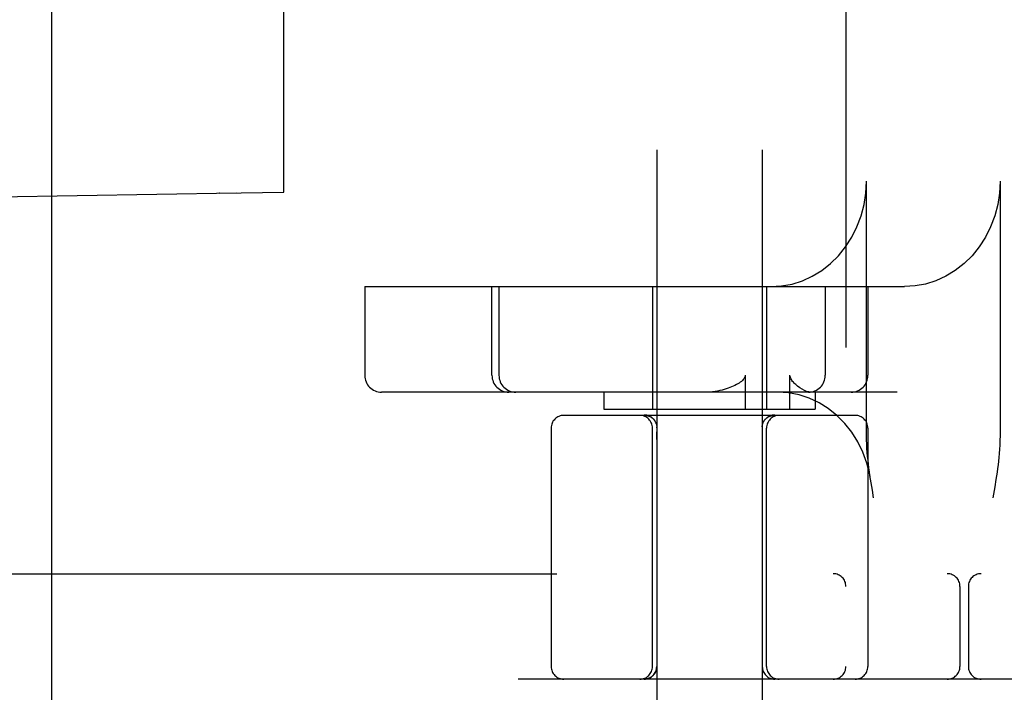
# Model space of a CAD drawing. Header units: inches. Extents: x 0 to 215, y 0 to 139.
# Tile 61 of 111: x 123.908 to 125.074, y 50.346 to 51.143. Entities that reach past the tile are written whole.
import ezdxf

# ---------------------------------------------------------------- set-up
doc = ezdxf.new("R2010")
doc.units = ezdxf.units.IN
doc.header["$LTSCALE"] = 11.804375
doc.header["$MEASUREMENT"] = 0
doc.linetypes.add('HIDDEN', pattern=[0.2, 0.1, -0.1])
doc.layers.add('DEFAULT_2', color=8, linetype='HIDDEN')

msp = doc.modelspace()

# ---------------------------------------------------------------- linework, layer by layer
at = {"layer": 'DEFAULT_2', "color": 8, "linetype": 'HIDDEN'}
for p, q in [((125.011, 54.829), (125.011, 49.3285)), ((124.886, 54.296), (124.886, 49.8615)), ((123.946, 50.1743), (123.946, 53.5493)), ((124.662, 53.3499), (124.662, 49.8808)), ((124.787, 53.3499), (124.787, 49.8808)), ((124.1445, 52.7862), (124.1445, 50.9374)), ((124.2206, 50.9387), (124.2206, 52.7849)), ((124.9104, 50.6503), (124.9104, 50.9518)), ((125.0685, 50.9518), (125.0685, 50.6503)), ((124.1645, 50.9377), (123.4255, 50.9248)), ((124.1446, 50.9374), (124.1445, 50.9374)), ((124.1446, 50.9374), (124.2206, 50.9387)), ((124.3163, 50.8268), (124.3163, 50.7218)), ((124.3163, 50.8268), (124.9552, 50.8268)), ((124.4669, 50.7218), (124.4669, 50.8268)), ((124.4752, 50.8268), (124.4752, 50.7218)), ((124.657, 50.8268), (124.657, 50.6818)), ((124.792, 50.8268), (124.792, 50.6818)), ((124.8616, 50.8268), (124.8616, 50.7218)), ((124.9121, 50.8268), (124.9121, 50.7218)), ((124.7668, 50.7218), (124.7668, 50.6818)), ((124.8198, 50.6818), (124.8198, 50.7218)), ((124.9468, 50.7018), (124.3363, 50.7018)), ((124.5995, 50.7018), (124.5995, 50.6818)), ((124.8495, 50.7018), (124.8495, 50.6818)), ((124.897, 50.6743), (124.552, 50.6743)), ((124.5995, 50.6818), (124.8495, 50.6818)), ((124.6484, 50.6743), (124.6485, 50.6743)), ((124.6485, 50.6743), (124.6487, 50.6743)), ((124.6487, 50.6743), (124.649, 50.6743)), ((124.6489, 50.6743), (124.6492, 50.6743)), ((124.6497, 50.6742), (124.65, 50.6742)), ((124.7987, 50.6741), (124.7991, 50.6742)), ((124.799, 50.6742), (124.7993, 50.6742)), ((124.7993, 50.6742), (124.7996, 50.6742)), ((124.7996, 50.6742), (124.7999, 50.6743)), ((124.7998, 50.6743), (124.8001, 50.6743)), ((124.8001, 50.6743), (124.8003, 50.6743)), ((124.8003, 50.6743), (124.8006, 50.6743)), ((124.8005, 50.6743), (124.8007, 50.6743)), ((124.6547, 50.6727), (124.655, 50.6725)), ((124.655, 50.6725), (124.6554, 50.6723)), ((124.6553, 50.6723), (124.6557, 50.6721)), ((124.6563, 50.6716), (124.6566, 50.6714)), ((124.6566, 50.6714), (124.6569, 50.6712)), ((124.6569, 50.6712), (124.6572, 50.6709)), ((124.6572, 50.6709), (124.6575, 50.6706)), ((124.6575, 50.6707), (124.6578, 50.6704)), ((124.6578, 50.6704), (124.6579, 50.6703)), ((124.6581, 50.6701), (124.6579, 50.6703)), ((124.6599, 50.6677), (124.6601, 50.6674)), ((124.6613, 50.665), (124.6614, 50.6647)), ((124.6615, 50.6643), (124.6614, 50.6647)), ((124.7887, 50.6671), (124.7885, 50.6668)), ((124.7891, 50.6677), (124.7889, 50.6674)), ((124.7895, 50.6684), (124.7893, 50.6681)), ((124.7905, 50.6696), (124.7902, 50.6693)), ((124.791, 50.6701), (124.7907, 50.6699)), ((124.7912, 50.6704), (124.7915, 50.6707)), ((124.7912, 50.6703), (124.7913, 50.6704)), ((124.7915, 50.6707), (124.7913, 50.6704)), ((124.7915, 50.6706), (124.7918, 50.6709)), ((124.7918, 50.6709), (124.7921, 50.6712)), ((124.7927, 50.6716), (124.793, 50.6719)), ((124.793, 50.6719), (124.7934, 50.6721)), ((124.7934, 50.6721), (124.7937, 50.6723)), ((124.7937, 50.6723), (124.794, 50.6725)), ((124.537, 50.6593), (124.537, 50.3768)), ((124.657, 50.3768), (124.657, 50.6593)), ((124.662, 50.6457), (124.6621, 50.6549)), ((124.6622, 50.6597), (124.6621, 50.6549)), ((124.6622, 50.6602), (124.6622, 50.6606)), ((124.6622, 50.6597), (124.6622, 50.6602)), ((124.7869, 50.6606), (124.7869, 50.6602)), ((124.7869, 50.6602), (124.7869, 50.6597)), ((124.7869, 50.6597), (124.787, 50.6502)), ((124.787, 50.6502), (124.787, 50.6414)), ((124.792, 50.3768), (124.792, 50.6593)), ((124.912, 50.6593), (124.912, 50.3768)), ((124.9173, 50.5856), (124.9159, 50.5943)), ((125.0636, 50.5983), (125.0622, 50.5896)), ((124.9188, 50.5768), (124.9173, 50.5856)), ((123.3635, 50.4868), (125.5685, 50.4868)), ((125.021, 50.4718), (125.021, 50.3768)), ((125.031, 50.4718), (125.031, 50.3768)), ((125.6785, 50.3618), (123.3635, 50.3618))]:
    msp.add_line(p, q, dxfattribs=at)
for points in [[(124.797, 50.8268), (124.8098, 50.8276), (124.8222, 50.8299), (124.8345, 50.8338), (124.8462, 50.8392), (124.8573, 50.8459), (124.8677, 50.8541), (124.8772, 50.8634), (124.8856, 50.8738), (124.893, 50.8853), (124.8991, 50.8975), (124.904, 50.9105), (124.9075, 50.924), (124.9096, 50.9377), (124.9104, 50.9518)], [(125.0685, 50.9518), (125.0678, 50.9377), (125.0657, 50.924), (125.0622, 50.9105), (125.0573, 50.8975), (125.0512, 50.8853), (125.0438, 50.8738), (125.0353, 50.8634), (125.0259, 50.8541), (125.0155, 50.8459), (125.0044, 50.8392), (124.9926, 50.8338), (124.9804, 50.8299), (124.968, 50.8276), (124.9552, 50.8268)], [(124.7668, 50.7218), (124.7666, 50.7204), (124.7661, 50.7191), (124.7654, 50.7179), (124.7645, 50.7167), (124.7634, 50.7156), (124.7622, 50.7146), (124.7609, 50.7136), (124.7595, 50.7126), (124.7579, 50.7117), (124.7563, 50.7108), (124.7545, 50.7098), (124.7526, 50.709), (124.7507, 50.7081), (124.7487, 50.7073), (124.7466, 50.7065), (124.7443, 50.7057), (124.742, 50.705), (124.7395, 50.7043), (124.7368, 50.7037), (124.734, 50.7031), (124.7311, 50.7026), (124.7279, 50.7022), (124.7246, 50.7019), (124.7211, 50.7018)], [(124.8287, 50.7089), (124.8277, 50.7098), (124.8266, 50.7107), (124.8256, 50.7116), (124.8247, 50.7126), (124.8238, 50.7136), (124.8229, 50.7146), (124.8221, 50.7156), (124.8214, 50.7167), (124.8208, 50.7179), (124.8203, 50.7192), (124.82, 50.7204), (124.8198, 50.7218)], [(124.8442, 50.7018), (124.842, 50.7021), (124.8395, 50.7028), (124.8369, 50.7038), (124.8342, 50.7053), (124.8315, 50.7069), (124.8287, 50.7089)], [(124.9153, 50.5982), (124.9142, 50.6044), (124.9108, 50.6178), (124.906, 50.6307), (124.9, 50.6429), (124.8929, 50.6543), (124.8846, 50.6648), (124.8753, 50.6742), (124.8651, 50.6823), (124.8542, 50.6892), (124.8426, 50.6946), (124.8305, 50.6986), (124.8181, 50.701), (124.8055, 50.7018)], [(124.6483, 50.6746), (124.6479, 50.6747), (124.6475, 50.6747), (124.6471, 50.6747)], [(124.6475, 50.6747), (124.6479, 50.6747), (124.6483, 50.6746), (124.6487, 50.6746), (124.6491, 50.6746), (124.6495, 50.6745), (124.6498, 50.6744), (124.6502, 50.6744), (124.6506, 50.6743), (124.651, 50.6742), (124.6514, 50.6741), (124.6518, 50.674), (124.6521, 50.6738), (124.6525, 50.6737), (124.6529, 50.6736), (124.6532, 50.6734), (124.6536, 50.6732), (124.654, 50.6731), (124.6543, 50.6729), (124.6547, 50.6727), (124.655, 50.6725), (124.6553, 50.6723), (124.6557, 50.6721), (124.656, 50.6719), (124.6563, 50.6717), (124.6566, 50.6714), (124.6569, 50.6712), (124.6572, 50.6709)], [(124.6495, 50.6745), (124.6491, 50.6746), (124.6487, 50.6746)], [(124.6492, 50.6743), (124.6494, 50.6742), (124.6497, 50.6742)], [(124.6518, 50.674), (124.6514, 50.6741), (124.651, 50.6742), (124.6506, 50.6743), (124.6502, 50.6744), (124.6498, 50.6744)], [(124.65, 50.6742), (124.6503, 50.6741), (124.6506, 50.6741), (124.6509, 50.674), (124.6512, 50.674), (124.6516, 50.6739), (124.6519, 50.6738), (124.6523, 50.6737), (124.6526, 50.6736), (124.6529, 50.6734), (124.6533, 50.6733), (124.6536, 50.6732), (124.654, 50.673), (124.6543, 50.6728), (124.6547, 50.6727)], [(124.6503, 50.6741), (124.6505, 50.6741), (124.6508, 50.674), (124.6511, 50.674), (124.6514, 50.6739), (124.6517, 50.6738), (124.6521, 50.6737), (124.6524, 50.6736), (124.6527, 50.6735), (124.6531, 50.6734), (124.6534, 50.6733), (124.6537, 50.6731), (124.6541, 50.673), (124.6544, 50.6728), (124.6547, 50.6726)], [(124.7921, 50.6712), (124.7924, 50.6714), (124.7927, 50.6717), (124.7931, 50.6719), (124.7934, 50.6721), (124.7937, 50.6723), (124.794, 50.6725), (124.7944, 50.6727), (124.7947, 50.6729), (124.7951, 50.6731), (124.7954, 50.6732), (124.7958, 50.6734), (124.7962, 50.6736), (124.7965, 50.6737), (124.7969, 50.6738), (124.7973, 50.674), (124.7977, 50.6741), (124.798, 50.6742), (124.7984, 50.6743), (124.7988, 50.6744), (124.7992, 50.6744), (124.7996, 50.6745), (124.8, 50.6746), (124.8004, 50.6746), (124.8008, 50.6746), (124.8012, 50.6747), (124.8016, 50.6747), (124.8019, 50.6747)], [(124.7996, 50.6745), (124.7992, 50.6744), (124.7988, 50.6744), (124.7984, 50.6743), (124.798, 50.6742), (124.7977, 50.6741), (124.7973, 50.674), (124.7969, 50.6738), (124.7965, 50.6737), (124.7962, 50.6736), (124.7958, 50.6734), (124.7954, 50.6732), (124.7951, 50.6731), (124.7947, 50.6729), (124.7944, 50.6727), (124.794, 50.6725), (124.7937, 50.6723), (124.7934, 50.6721), (124.7931, 50.6719), (124.7927, 50.6717), (124.7924, 50.6714), (124.7921, 50.6712)], [(124.794, 50.6725), (124.7944, 50.6727), (124.7947, 50.6728), (124.7951, 50.673), (124.7954, 50.6732), (124.7957, 50.6733), (124.7961, 50.6734), (124.7964, 50.6736), (124.7968, 50.6737), (124.7971, 50.6738), (124.7975, 50.6739), (124.7978, 50.674), (124.7981, 50.674), (124.7984, 50.6741), (124.7987, 50.6741)], [(124.7943, 50.6726), (124.7946, 50.6728), (124.795, 50.673), (124.7953, 50.6731), (124.7956, 50.6733), (124.796, 50.6734), (124.7963, 50.6735), (124.7966, 50.6736), (124.797, 50.6737), (124.7973, 50.6738), (124.7976, 50.6739), (124.7979, 50.674), (124.7982, 50.674), (124.7985, 50.6741), (124.7988, 50.6741)], [(124.8008, 50.6746), (124.8004, 50.6746), (124.8, 50.6746)], [(124.8019, 50.6747), (124.8016, 50.6747), (124.8012, 50.6747)], [(124.6543, 50.6729), (124.654, 50.6731), (124.6536, 50.6732), (124.6532, 50.6734)], [(124.6569, 50.6712), (124.6566, 50.6714), (124.6563, 50.6717), (124.656, 50.6719), (124.6557, 50.6721), (124.6553, 50.6723), (124.655, 50.6725)], [(124.6557, 50.6721), (124.656, 50.6719), (124.6563, 50.6716)], [(124.6579, 50.6703), (124.6581, 50.6701), (124.6583, 50.6699), (124.6586, 50.6696), (124.6588, 50.6693), (124.6591, 50.669), (124.6593, 50.6687), (124.6595, 50.6684), (124.6597, 50.6681)], [(124.6613, 50.665), (124.6612, 50.6654), (124.661, 50.6657), (124.6609, 50.6661), (124.6607, 50.6664), (124.6605, 50.6668), (124.6603, 50.6671), (124.6601, 50.6674), (124.6599, 50.6677), (124.6597, 50.6681), (124.6595, 50.6684), (124.6593, 50.6687), (124.6591, 50.669), (124.6588, 50.6693), (124.6586, 50.6696), (124.6583, 50.6699)], [(124.6615, 50.6643), (124.6616, 50.664), (124.6617, 50.6636), (124.6618, 50.6632), (124.6619, 50.6628), (124.662, 50.6625), (124.662, 50.6621), (124.6621, 50.6617), (124.6621, 50.6613), (124.6621, 50.661), (124.6622, 50.6606)], [(124.7869, 50.6606), (124.7869, 50.661), (124.7869, 50.6613), (124.787, 50.6617), (124.787, 50.6621), (124.7871, 50.6625), (124.7871, 50.6628), (124.7872, 50.6632), (124.7873, 50.6636), (124.7874, 50.664), (124.7875, 50.6643), (124.7876, 50.6647), (124.7877, 50.665), (124.7879, 50.6654), (124.788, 50.6657), (124.7882, 50.6661), (124.7883, 50.6664), (124.7885, 50.6668), (124.7887, 50.6671), (124.7889, 50.6674), (124.7891, 50.6677), (124.7893, 50.6681), (124.7895, 50.6684), (124.7897, 50.6687), (124.79, 50.669), (124.7902, 50.6693), (124.7905, 50.6696), (124.7907, 50.6699), (124.791, 50.6701), (124.7912, 50.6703)], [(124.7921, 50.6712), (124.7924, 50.6714), (124.7927, 50.6716)], [(124.9159, 50.5943), (124.9152, 50.5987), (124.9145, 50.6031), (124.9139, 50.6076), (124.9133, 50.6121), (124.9127, 50.6166), (124.9122, 50.6212), (124.9117, 50.6258), (124.9112, 50.6305), (124.9109, 50.6353), (124.9106, 50.6402), (124.9104, 50.6452), (124.9104, 50.6503)], [(125.0685, 50.6503), (125.0684, 50.6445), (125.0682, 50.6391), (125.0679, 50.6341), (125.0675, 50.6292), (125.0671, 50.6246), (125.0666, 50.6201), (125.0661, 50.6157), (125.0655, 50.6113), (125.0649, 50.607), (125.0643, 50.6026), (125.0636, 50.5983)], [(125.0622, 50.5896), (125.0608, 50.581), (125.0601, 50.5768)], [(124.662, 50.3768), (124.662, 50.3765), (124.662, 50.3761), (124.662, 50.3757), (124.6619, 50.3753), (124.6619, 50.3749), (124.6619, 50.3745), (124.6618, 50.3742), (124.6617, 50.3738), (124.6616, 50.3734), (124.6615, 50.373), (124.6614, 50.3726), (124.6613, 50.3722), (124.6612, 50.3719), (124.6611, 50.3715), (124.6609, 50.3711), (124.6608, 50.3708), (124.6606, 50.3704), (124.6604, 50.37), (124.6602, 50.3697), (124.66, 50.3693), (124.6598, 50.369), (124.6596, 50.3687), (124.6594, 50.3683), (124.6592, 50.368), (124.659, 50.3677), (124.6587, 50.3674), (124.6585, 50.3671), (124.6582, 50.3668), (124.6579, 50.3665), (124.6577, 50.3662), (124.6574, 50.3659), (124.6571, 50.3657), (124.6568, 50.3654), (124.6565, 50.3651), (124.6562, 50.3649), (124.6559, 50.3647), (124.6555, 50.3644), (124.6552, 50.3642), (124.6549, 50.364), (124.6545, 50.3638), (124.6542, 50.3636), (124.6538, 50.3634), (124.6535, 50.3632), (124.6531, 50.3631), (124.6528, 50.3629), (124.6524, 50.3628), (124.652, 50.3626), (124.6517, 50.3625), (124.6513, 50.3624), (124.6509, 50.3623), (124.6505, 50.3622), (124.6501, 50.3621), (124.6497, 50.362), (124.6494, 50.362), (124.649, 50.3619), (124.6486, 50.3619), (124.6482, 50.3618), (124.6478, 50.3618), (124.6474, 50.3618), (124.647, 50.3618)]]:
    msp.add_lwpolyline(points, dxfattribs=at)
for centre, radius, start, end in [((124.3363, 50.7218), 0.02, 180, 270), ((124.4869, 50.7218), 0.02, 180, 270), ((124.4952, 50.7218), 0.02, 180, 270), ((124.8416, 50.7218), 0.02, 270, 360), ((124.8921, 50.7218), 0.02, 270, 360), ((124.552, 50.6593), 0.015, 90, 180), ((124.642, 50.6593), 0.015, 0, 90), ((124.807, 50.6593), 0.015, 90, 180), ((124.897, 50.6593), 0.015, 0, 90), ((124.871, 50.4718), 0.015, 0, 90), ((125.006, 50.4718), 0.015, 0, 90), ((125.046, 50.4718), 0.015, 90, 180), ((124.552, 50.3768), 0.015, 180, 270), ((124.642, 50.3768), 0.015, 270, 360), ((124.647, 50.3768), 0.015, 270, 360), ((124.802, 50.3768), 0.015, 180, 270), ((124.807, 50.3768), 0.015, 180, 270), ((124.871, 50.3768), 0.015, 270, 360), ((124.897, 50.3768), 0.015, 270, 360), ((125.006, 50.3768), 0.015, 270, 360), ((125.046, 50.3768), 0.015, 180, 270)]:
    msp.add_arc(centre, radius, start, end, dxfattribs=at)

doc.saveas('drawing.dxf')
